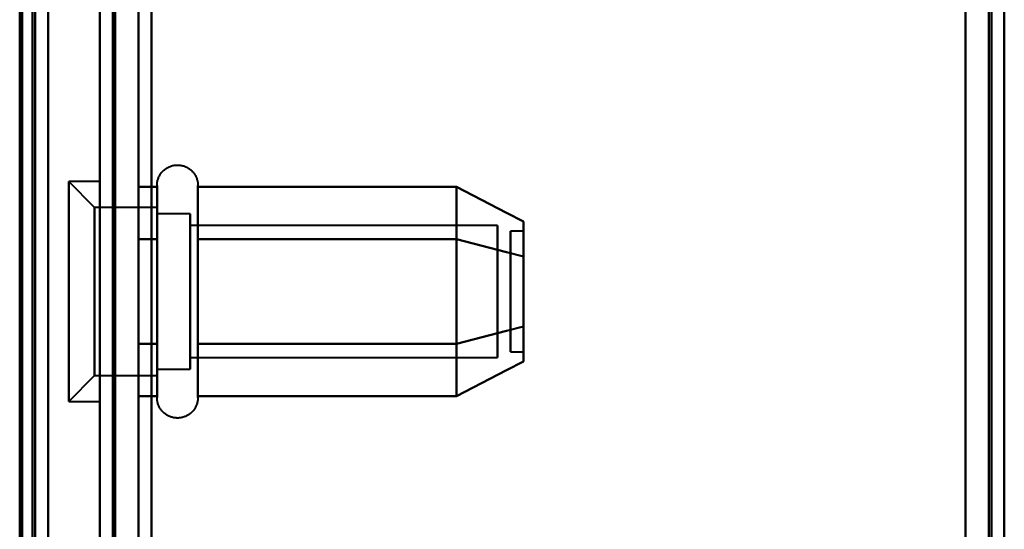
# Model space of a CAD drawing. Header units: millimetres. Extents: x -1442 to 3067, y -120 to 936.
# Tile 26 of 72: x 249 to 287, y 174 to 194. Entities that reach past the tile are written whole.
import ezdxf

# ---------------------------------------------------------------- set-up
doc = ezdxf.new("R2010")
doc.units = ezdxf.units.MM
doc.layers.add('A-GENM', color=13, linetype='Continuous', lineweight=40)
doc.layers.add('G-IMPT', color=8, linetype='Continuous', lineweight=40)

# ---------------------------------------------------------------- blocks, each defined once
blk = doc.blocks.new('NEXA 400 CALQUES_dwg-748074-Gauche')
at = {"layer": 'G-IMPT'}
for p, q in [((287, 128.972), (287, 862.772)), ((287, 128.972), (287, 862.772)), ((252, 862.272), (252, 129.472)), ((252, 862.272), (252, 129.472)), ((249.5, 129.472), (249.5, 827.272)), ((250, 128.972), (250, 206.072)), ((251.8, 186.622), (250.8, 187.622)), ((251.8, 186.622), (250.8, 187.622)), ((252, 187.622), (250.8, 187.622)), ((252, 187.622), (250.8, 187.622)), ((250.8, 187.622), (250.8, 181.247)), ((250.8, 187.622), (250.8, 181.247)), ((250.8, 181.247), (250.8, 187.622)), ((250.8, 181.247), (250.8, 187.622)), ((252, 187.622), (252, 181.247)), ((252, 187.622), (252, 181.247)), ((252, 181.247), (252, 187.622)), ((252, 181.247), (252, 187.622)), ((254.215, 185.422), (254.215, 187.472)), ((254.215, 185.422), (254.215, 187.472)), ((255.796, 187.472), (255.796, 185.422)), ((255.796, 187.472), (255.796, 185.422)), ((254.215, 181.322), (254.215, 186.923)), ((254.215, 181.322), (254.215, 186.923)), ((255.796, 186.923), (255.796, 181.322)), ((255.796, 186.923), (255.796, 181.322)), ((254.215, 186.622), (251.8, 186.622)), ((254.215, 186.622), (251.8, 186.622)), ((251.8, 186.622), (251.8, 181.747)), ((251.8, 186.622), (251.8, 181.747)), ((251.8, 181.747), (251.8, 186.622)), ((251.8, 181.747), (251.8, 186.622)), ((254.215, 186.622), (254.215, 180.558)), ((254.215, 186.622), (254.215, 180.558)), ((254.215, 184.997), (254.215, 186.622)), ((254.215, 184.997), (254.215, 186.622)), ((255.5, 186.372), (254.215, 186.372)), ((255.5, 186.372), (254.215, 186.372)), ((254.215, 186.372), (254.215, 180.774)), ((254.215, 186.372), (254.215, 180.774)), ((254.215, 180.774), (254.215, 186.372)), ((254.215, 180.774), (254.215, 186.372)), ((255.5, 186.372), (255.5, 181.872)), ((255.5, 186.372), (255.5, 181.872)), ((255.5, 180.774), (255.5, 186.372)), ((255.5, 180.774), (255.5, 186.372)), ((254.215, 186.187), (254.215, 180.122)), ((254.215, 186.187), (254.215, 180.122)), ((254.215, 181.747), (254.215, 186.187)), ((254.215, 181.747), (254.215, 186.187)), ((254.215, 185.97), (254.215, 180.372)), ((254.215, 185.97), (254.215, 180.372)), ((254.215, 180.372), (254.215, 185.97)), ((254.215, 180.372), (254.215, 185.97)), ((255.5, 181.872), (255.5, 185.97)), ((255.5, 181.872), (255.5, 185.97)), ((267.389, 185.921), (255.5, 185.921)), ((267.389, 185.921), (255.5, 185.921)), ((255.5, 185.921), (255.5, 182.098)), ((255.5, 185.921), (255.5, 182.098)), ((255.5, 182.098), (255.5, 185.921)), ((255.5, 182.098), (255.5, 185.921)), ((267.389, 185.921), (267.389, 182.098)), ((267.389, 185.921), (267.389, 182.098)), ((267.389, 182.098), (267.389, 185.921)), ((267.389, 182.098), (267.389, 185.921)), ((268.389, 185.702), (267.889, 185.702)), ((268.389, 185.702), (267.889, 185.702)), ((267.889, 183.14), (267.889, 185.702)), ((267.889, 183.14), (267.889, 185.702)), ((267.889, 185.702), (267.889, 183.14)), ((267.889, 185.702), (267.889, 183.14)), ((268.389, 183.14), (268.389, 185.702)), ((268.389, 183.14), (268.389, 185.702)), ((268.389, 185.702), (268.389, 183.14)), ((268.389, 185.702), (268.389, 183.14)), ((250.8, 185.497), (250.8, 179.122)), ((250.8, 185.497), (250.8, 179.122)), ((250.8, 179.122), (250.8, 185.497)), ((250.8, 179.122), (250.8, 185.497)), ((252, 185.497), (252, 179.122)), ((252, 185.497), (252, 179.122)), ((252, 179.122), (252, 185.497)), ((252, 179.122), (252, 185.497)), ((254.215, 179.272), (254.215, 185.422)), ((254.215, 179.272), (254.215, 185.422)), ((255.796, 185.422), (255.796, 179.272)), ((255.796, 185.422), (255.796, 179.272)), ((251.8, 184.997), (251.8, 180.122)), ((251.8, 184.997), (251.8, 180.122)), ((251.8, 180.122), (251.8, 184.997)), ((251.8, 180.122), (251.8, 184.997)), ((254.215, 180.122), (254.215, 184.997)), ((254.215, 180.122), (254.215, 184.997)), ((255.5, 184.872), (255.5, 180.372)), ((255.5, 184.872), (255.5, 180.372)), ((255.5, 184.646), (255.5, 180.824)), ((255.5, 184.646), (255.5, 180.824)), ((255.5, 180.824), (255.5, 184.646)), ((255.5, 180.824), (255.5, 184.646)), ((267.389, 184.646), (267.389, 180.824)), ((267.389, 184.646), (267.389, 180.824)), ((267.389, 180.824), (267.389, 184.646)), ((267.389, 180.824), (267.389, 184.646)), ((267.889, 181.042), (267.889, 183.604)), ((267.889, 181.042), (267.889, 183.604)), ((267.889, 183.604), (267.889, 181.042)), ((267.889, 183.604), (267.889, 181.042)), ((268.389, 181.042), (268.389, 183.604)), ((268.389, 181.042), (268.389, 183.604)), ((268.389, 183.604), (268.389, 181.042)), ((268.389, 183.604), (268.389, 181.042)), ((255.5, 180.372), (255.5, 181.872)), ((255.5, 180.372), (255.5, 181.872)), ((267.889, 181.042), (268.389, 181.042)), ((267.889, 181.042), (268.389, 181.042)), ((255.5, 180.824), (267.389, 180.824)), ((255.5, 180.824), (267.389, 180.824)), ((254.215, 180.372), (255.5, 180.372)), ((254.215, 180.372), (255.5, 180.372)), ((250.8, 179.122), (251.8, 180.122)), ((250.8, 179.122), (251.8, 180.122)), ((251.8, 180.122), (254.215, 180.122)), ((251.8, 180.122), (254.215, 180.122)), ((250.8, 179.122), (252, 179.122)), ((250.8, 179.122), (252, 179.122))]:
    blk.add_line(p, q, dxfattribs=at)
at = {"layer": 'G-IMPT', "flags": 128}
for points in [[(254, 128.972), (254, 312.422), (254, 495.872), (254, 679.322), (254, 862.772)], [(254, 862.772), (254, 679.322), (254, 495.872), (254, 312.422), (254, 128.972)], [(254, 862.772), (254, 679.322), (254, 495.872), (254, 312.422), (254, 128.972)], [(254, 128.972), (254, 312.422), (254, 495.872), (254, 679.322), (254, 862.772)], [(286.4, 862.772), (286.4, 679.322), (286.4, 495.872), (286.4, 312.422), (286.4, 128.972)], [(286.4, 128.972), (286.4, 312.422), (286.4, 495.872), (286.4, 679.322), (286.4, 862.772)], [(286.4, 128.972), (286.4, 312.422), (286.4, 495.872), (286.4, 679.322), (286.4, 862.772)], [(286.4, 862.772), (286.4, 679.322), (286.4, 495.872), (286.4, 312.422), (286.4, 128.972)], [(286.4, 128.972), (286.4, 312.422), (286.4, 495.872), (286.4, 679.322), (286.4, 862.772)], [(286.4, 862.772), (286.4, 679.322), (286.4, 495.872), (286.4, 312.422), (286.4, 128.972)], [(286.4, 128.972), (286.4, 312.422), (286.4, 495.872), (286.4, 679.322), (286.4, 862.772)], [(286.4, 862.772), (286.4, 679.322), (286.4, 495.872), (286.4, 312.422), (286.4, 128.972)], [(286.4, 128.972), (286.4, 312.422), (286.4, 495.872), (286.4, 679.322), (286.4, 862.772)], [(286.4, 862.772), (286.4, 679.322), (286.4, 495.872), (286.4, 312.422), (286.4, 128.972)], [(286.4, 862.772), (286.4, 679.322), (286.4, 495.872), (286.4, 312.422), (286.4, 128.972)], [(286.4, 128.972), (286.4, 312.422), (286.4, 495.872), (286.4, 679.322), (286.4, 862.772)], [(286.5, 862.772), (286.5, 679.322), (286.5, 495.872), (286.5, 312.422), (286.5, 128.972)], [(286.5, 128.972), (286.5, 312.422), (286.5, 495.872), (286.5, 679.322), (286.5, 862.772)], [(286.5, 128.972), (286.5, 312.422), (286.5, 495.872), (286.5, 679.322), (286.5, 862.772)], [(286.5, 862.772), (286.5, 679.322), (286.5, 495.872), (286.5, 312.422), (286.5, 128.972)], [(287, 128.972), (287, 312.422), (287, 495.872), (287, 679.322), (287, 862.772)], [(287, 862.772), (287, 679.322), (287, 495.872), (287, 312.422), (287, 128.972)], [(287, 128.972), (287, 312.422), (287, 495.872), (287, 679.322), (287, 862.772)], [(287, 862.772), (287, 679.322), (287, 495.872), (287, 312.422), (287, 128.972)], [(287, 862.772), (287, 679.322), (287, 495.872), (287, 312.422), (287, 128.972)], [(287, 862.772), (287, 679.322), (287, 495.872), (287, 312.422), (287, 128.972)], [(287, 128.972), (287, 312.422), (287, 495.872), (287, 679.322), (287, 862.772)], [(287, 128.972), (287, 312.422), (287, 495.872), (287, 679.322), (287, 862.772)], [(252, 129.472), (252, 312.672), (252, 495.872), (252, 679.072), (252, 862.272)], [(252, 862.272), (252, 679.072), (252, 495.872), (252, 312.672), (252, 129.472)], [(252, 129.472), (252, 312.672), (252, 495.872), (252, 679.072), (252, 862.272)], [(252, 862.272), (252, 679.072), (252, 495.872), (252, 312.672), (252, 129.472)], [(252, 129.472), (252, 312.672), (252, 495.872), (252, 679.072), (252, 862.272)], [(252, 862.272), (252, 679.072), (252, 495.872), (252, 312.672), (252, 129.472)], [(252, 129.472), (252, 312.672), (252, 495.872), (252, 679.072), (252, 862.272)], [(252, 862.272), (252, 679.072), (252, 495.872), (252, 312.672), (252, 129.472)], [(252.5, 862.272), (252.5, 679.072), (252.5, 495.872), (252.5, 312.672), (252.5, 129.472)], [(252.5, 129.472), (252.5, 312.672), (252.5, 495.872), (252.5, 679.072), (252.5, 862.272)], [(252.5, 129.472), (252.5, 312.672), (252.5, 495.872), (252.5, 679.072), (252.5, 862.272)], [(252.5, 862.272), (252.5, 679.072), (252.5, 495.872), (252.5, 312.672), (252.5, 129.472)], [(252.6, 862.272), (252.6, 679.072), (252.6, 495.872), (252.6, 312.672), (252.6, 129.472)], [(252.6, 129.472), (252.6, 312.672), (252.6, 495.872), (252.6, 679.072), (252.6, 862.272)], [(252.6, 129.472), (252.6, 312.672), (252.6, 495.872), (252.6, 679.072), (252.6, 862.272)], [(252.6, 862.272), (252.6, 679.072), (252.6, 495.872), (252.6, 312.672), (252.6, 129.472)], [(252.6, 862.272), (252.6, 679.072), (252.6, 495.872), (252.6, 312.672), (252.6, 129.472)], [(252.6, 129.472), (252.6, 312.672), (252.6, 495.872), (252.6, 679.072), (252.6, 862.272)], [(252.6, 862.272), (252.6, 679.072), (252.6, 495.872), (252.6, 312.672), (252.6, 129.472)], [(252.6, 129.472), (252.6, 312.672), (252.6, 495.872), (252.6, 679.072), (252.6, 862.272)], [(252.6, 862.272), (252.6, 679.072), (252.6, 495.872), (252.6, 312.672), (252.6, 129.472)], [(252.6, 129.472), (252.6, 312.672), (252.6, 495.872), (252.6, 679.072), (252.6, 862.272)], [(252.6, 129.472), (252.6, 312.672), (252.6, 495.872), (252.6, 679.072), (252.6, 862.272)], [(252.6, 862.272), (252.6, 679.072), (252.6, 495.872), (252.6, 312.672), (252.6, 129.472)], [(254, 862.272), (254, 679.072), (254, 495.872), (254, 312.672), (254, 129.472)], [(254, 862.272), (254, 679.072), (254, 495.872), (254, 312.672), (254, 129.472)], [(254, 129.472), (254, 312.672), (254, 495.872), (254, 679.072), (254, 862.272)], [(254, 129.472), (254, 312.672), (254, 495.872), (254, 679.072), (254, 862.272)], [(254, 862.272), (254, 679.072), (254, 495.872), (254, 312.672), (254, 129.472)], [(254, 129.472), (254, 312.672), (254, 495.872), (254, 679.072), (254, 862.272)], [(254, 129.472), (254, 312.672), (254, 495.872), (254, 679.072), (254, 862.272)], [(254, 862.272), (254, 679.072), (254, 495.872), (254, 312.672), (254, 129.472)], [(285.5, 129.472), (285.5, 312.672), (285.5, 495.872), (285.5, 679.072), (285.5, 862.272)], [(285.5, 862.272), (285.5, 679.072), (285.5, 495.872), (285.5, 312.672), (285.5, 129.472)], [(285.5, 862.272), (285.5, 679.072), (285.5, 495.872), (285.5, 312.672), (285.5, 129.472)], [(285.5, 129.472), (285.5, 312.672), (285.5, 495.872), (285.5, 679.072), (285.5, 862.272)], [(285.5, 129.472), (285.5, 312.672), (285.5, 495.872), (285.5, 679.072), (285.5, 862.272)], [(285.5, 129.472), (285.5, 312.672), (285.5, 495.872), (285.5, 679.072), (285.5, 862.272)], [(285.5, 862.272), (285.5, 679.072), (285.5, 495.872), (285.5, 312.672), (285.5, 129.472)], [(285.5, 862.272), (285.5, 679.072), (285.5, 495.872), (285.5, 312.672), (285.5, 129.472)], [(285.5, 129.472), (285.5, 312.672), (285.5, 495.872), (285.5, 679.072), (285.5, 862.272)], [(285.5, 862.272), (285.5, 679.072), (285.5, 495.872), (285.5, 312.672), (285.5, 129.472)], [(285.5, 129.472), (285.5, 312.672), (285.5, 495.872), (285.5, 679.072), (285.5, 862.272)], [(285.5, 862.272), (285.5, 679.072), (285.5, 495.872), (285.5, 312.672), (285.5, 129.472)], [(285.5, 862.272), (285.5, 679.072), (285.5, 495.872), (285.5, 312.672), (285.5, 129.472)], [(285.5, 129.472), (285.5, 312.672), (285.5, 495.872), (285.5, 679.072), (285.5, 862.272)], [(285.5, 862.272), (285.5, 679.072), (285.5, 495.872), (285.5, 312.672), (285.5, 129.472)], [(285.5, 129.472), (285.5, 312.672), (285.5, 495.872), (285.5, 679.072), (285.5, 862.272)], [(250, 827.772), (250, 653.072), (250, 478.372), (250, 303.672), (250, 128.972)], [(250, 128.972), (250, 303.672), (250, 478.372), (250, 653.072), (250, 827.772)], [(250, 128.972), (250, 303.672), (250, 478.372), (250, 653.072), (250, 827.772)], [(250, 827.772), (250, 653.072), (250, 478.372), (250, 303.672), (250, 128.972)], [(248.9, 129.472), (248.9, 303.922), (248.9, 478.372), (248.9, 652.822), (248.9, 827.272)], [(248.9, 161.372), (248.9, 327.847), (248.9, 494.322), (248.9, 660.797), (248.9, 827.272)], [(248.9, 827.272), (248.9, 660.797), (248.9, 494.322), (248.9, 327.847), (248.9, 161.372)], [(248.9, 827.272), (248.9, 652.822), (248.9, 478.372), (248.9, 303.922), (248.9, 129.472)], [(248.9, 161.372), (248.9, 327.847), (248.9, 494.322), (248.9, 660.797), (248.9, 827.272)], [(248.9, 827.272), (248.9, 660.797), (248.9, 494.322), (248.9, 327.847), (248.9, 161.372)], [(249, 827.272), (249, 652.822), (249, 478.372), (249, 303.922), (249, 129.472)], [(249, 129.472), (249, 303.922), (249, 478.372), (249, 652.822), (249, 827.272)], [(249.5, 827.272), (249.5, 652.822), (249.5, 478.372), (249.5, 303.922), (249.5, 129.472)], [(249.5, 129.472), (249.5, 303.922), (249.5, 478.372), (249.5, 652.822), (249.5, 827.272)], [(249.5, 827.272), (249.5, 652.822), (249.5, 478.372), (249.5, 303.922), (249.5, 129.472)], [(249.5, 129.472), (249.5, 303.922), (249.5, 478.372), (249.5, 652.822), (249.5, 827.272)], [(249.5, 129.472), (249.5, 303.922), (249.5, 478.372), (249.5, 652.822), (249.5, 827.272)], [(249.5, 129.472), (249.5, 303.922), (249.5, 478.372), (249.5, 652.822), (249.5, 827.272)], [(249.5, 827.272), (249.5, 652.822), (249.5, 478.372), (249.5, 303.922), (249.5, 129.472)], [(249.5, 827.272), (249.5, 652.822), (249.5, 478.372), (249.5, 303.922), (249.5, 129.472)], [(252.5, 163.372), (252.5, 178.372), (252.5, 193.372), (252.5, 208.372), (252.5, 223.372)], [(252.5, 223.372), (252.5, 208.372), (252.5, 193.372), (252.5, 178.372), (252.5, 163.372)], [(252.5, 163.372), (252.5, 178.372), (252.5, 193.372), (252.5, 208.372), (252.5, 223.372)], [(252.5, 223.372), (252.5, 208.372), (252.5, 193.372), (252.5, 178.372), (252.5, 163.372)], [(253.5, 223.372), (253.5, 208.372), (253.5, 193.372), (253.5, 178.372), (253.5, 163.372)], [(253.5, 163.372), (253.5, 178.372), (253.5, 193.372), (253.5, 208.372), (253.5, 223.372)], [(253.5, 223.372), (253.5, 208.372), (253.5, 193.372), (253.5, 178.372), (253.5, 163.372)], [(253.5, 163.372), (253.5, 178.372), (253.5, 193.372), (253.5, 208.372), (253.5, 223.372)], [(249, 206.072), (249, 186.922), (249, 167.772), (249, 148.622), (249, 129.472)], [(249, 129.472), (249, 148.622), (249, 167.772), (249, 186.922), (249, 206.072)], [(249, 206.072), (249, 186.922), (249, 167.772), (249, 148.622), (249, 129.472)], [(249, 129.472), (249, 148.622), (249, 167.772), (249, 186.922), (249, 206.072)], [(249.4, 206.072), (249.4, 186.797), (249.4, 167.522), (249.4, 148.247), (249.4, 128.972)], [(249.4, 206.072), (249.4, 186.797), (249.4, 167.522), (249.4, 148.247), (249.4, 128.972)], [(249.4, 128.972), (249.4, 148.247), (249.4, 167.522), (249.4, 186.797), (249.4, 206.072)], [(249.4, 128.972), (249.4, 148.247), (249.4, 167.522), (249.4, 186.797), (249.4, 206.072)], [(249.4, 128.972), (249.4, 148.247), (249.4, 167.522), (249.4, 186.797), (249.4, 206.072)], [(249.4, 206.072), (249.4, 186.797), (249.4, 167.522), (249.4, 148.247), (249.4, 128.972)], [(249.5, 129.472), (249.5, 148.622), (249.5, 167.772), (249.5, 186.922), (249.5, 206.072)], [(249.5, 206.072), (249.5, 186.922), (249.5, 167.772), (249.5, 148.622), (249.5, 129.472)], [(249.5, 128.972), (249.5, 148.247), (249.5, 167.522), (249.5, 186.797), (249.5, 206.072)], [(249.5, 206.072), (249.5, 186.922), (249.5, 167.772), (249.5, 148.622), (249.5, 129.472)], [(249.5, 206.072), (249.5, 186.797), (249.5, 167.522), (249.5, 148.247), (249.5, 128.972)], [(249.5, 129.472), (249.5, 148.622), (249.5, 167.772), (249.5, 186.922), (249.5, 206.072)], [(250, 206.072), (250, 186.797), (250, 167.522), (250, 148.247), (250, 128.972)], [(250, 128.972), (250, 148.247), (250, 167.522), (250, 186.797), (250, 206.072)], [(250, 206.072), (250, 186.797), (250, 167.522), (250, 148.247), (250, 128.972)], [(250, 128.972), (250, 148.247), (250, 167.522), (250, 186.797), (250, 206.072)], [(254, 206.072), (254, 186.797), (254, 167.522), (254, 148.247), (254, 128.972)], [(254, 128.972), (254, 148.247), (254, 167.522), (254, 186.797), (254, 206.072)], [(254, 128.972), (254, 148.247), (254, 167.522), (254, 186.797), (254, 206.072)], [(254, 206.072), (254, 186.797), (254, 167.522), (254, 148.247), (254, 128.972)], [(254.215, 187.472), (254.215, 187.504), (254.217, 187.535), (254.221, 187.567), (254.225, 187.598), (254.231, 187.629), (254.238, 187.66), (254.246, 187.691), (254.255, 187.721), (254.266, 187.751), (254.277, 187.78), (254.29, 187.809), (254.304, 187.837), (254.319, 187.865), (254.336, 187.892), (254.353, 187.919), (254.371, 187.944), (254.391, 187.969), (254.411, 187.993), (254.432, 188.017), (254.455, 188.039), (254.478, 188.061), (254.502, 188.082), (254.526, 188.101), (254.552, 188.12), (254.578, 188.137), (254.605, 188.154), (254.633, 188.169), (254.661, 188.184), (254.69, 188.197), (254.719, 188.209), (254.749, 188.22), (254.779, 188.23), (254.809, 188.238), (254.84, 188.245), (254.871, 188.251), (254.902, 188.256), (254.934, 188.259), (254.965, 188.262), (254.997, 188.263), (255.028, 188.262), (255.06, 188.261), (255.091, 188.258), (255.123, 188.254), (255.154, 188.249), (255.185, 188.242), (255.216, 188.234), (255.246, 188.225), (255.276, 188.215), (255.305, 188.204), (255.334, 188.191), (255.363, 188.177), (255.391, 188.162), (255.418, 188.146), (255.445, 188.129), (255.47, 188.111), (255.496, 188.092), (255.52, 188.072), (255.544, 188.051), (255.566, 188.029), (255.588, 188.006), (255.609, 187.982), (255.629, 187.958), (255.648, 187.933), (255.666, 187.907), (255.683, 187.88), (255.698, 187.852), (255.713, 187.824), (255.727, 187.796), (255.739, 187.767), (255.75, 187.737), (255.76, 187.707), (255.769, 187.677), (255.776, 187.646), (255.783, 187.615), (255.788, 187.584), (255.792, 187.552), (255.794, 187.521), (255.796, 187.489), (255.796, 187.472)], [(254.215, 187.472), (254.215, 187.504), (254.217, 187.535), (254.221, 187.567), (254.225, 187.598), (254.231, 187.629), (254.238, 187.66), (254.246, 187.691), (254.255, 187.721), (254.266, 187.751), (254.277, 187.78), (254.29, 187.809), (254.304, 187.837), (254.319, 187.865), (254.336, 187.892), (254.353, 187.919), (254.371, 187.944), (254.391, 187.969), (254.411, 187.993), (254.432, 188.017), (254.455, 188.039), (254.478, 188.061), (254.502, 188.082), (254.526, 188.101), (254.552, 188.12), (254.578, 188.137), (254.605, 188.154), (254.633, 188.169), (254.661, 188.184), (254.69, 188.197), (254.719, 188.209), (254.749, 188.22), (254.779, 188.23), (254.809, 188.238), (254.84, 188.245), (254.871, 188.251), (254.902, 188.256), (254.934, 188.259), (254.965, 188.262), (254.997, 188.263), (255.028, 188.262), (255.06, 188.261), (255.091, 188.258), (255.123, 188.254), (255.154, 188.249), (255.185, 188.242), (255.216, 188.234), (255.246, 188.225), (255.276, 188.215), (255.305, 188.204), (255.334, 188.191), (255.363, 188.177), (255.391, 188.162), (255.418, 188.146), (255.445, 188.129), (255.47, 188.111), (255.496, 188.092), (255.52, 188.072), (255.544, 188.051), (255.566, 188.029), (255.588, 188.006), (255.609, 187.982), (255.629, 187.958), (255.648, 187.933), (255.666, 187.907), (255.683, 187.88), (255.698, 187.852), (255.713, 187.824), (255.727, 187.796), (255.739, 187.767), (255.75, 187.737), (255.76, 187.707), (255.769, 187.677), (255.776, 187.646), (255.783, 187.615), (255.788, 187.584), (255.792, 187.552), (255.794, 187.521), (255.796, 187.489), (255.796, 187.472)], [(254.215, 187.472), (254.215, 187.469), (254.215, 187.459), (254.215, 187.443), (254.215, 187.42), (254.215, 187.391), (254.215, 187.355), (254.215, 187.313), (254.215, 187.264), (254.215, 187.209), (254.215, 187.149), (254.215, 187.082), (254.215, 187.009), (254.215, 186.93), (254.215, 186.846), (254.215, 186.756), (254.215, 186.661), (254.215, 186.56), (254.215, 186.455), (254.215, 186.344), (254.215, 186.229), (254.215, 186.109), (254.215, 185.985), (254.215, 185.856), (254.215, 185.724), (254.215, 185.588), (254.215, 185.448), (254.215, 185.422)], [(254.215, 181.322), (254.215, 181.466), (254.215, 181.613), (254.215, 181.762), (254.215, 181.914), (254.215, 182.069), (254.215, 182.225), (254.215, 182.383), (254.215, 182.543), (254.215, 182.705), (254.215, 182.867), (254.215, 183.03), (254.215, 183.194), (254.215, 183.358), (254.215, 183.522), (254.215, 183.685), (254.215, 183.848), (254.215, 184.011), (254.215, 184.172), (254.215, 184.333), (254.215, 184.491), (254.215, 184.648), (254.215, 184.803), (254.215, 184.955), (254.215, 185.105), (254.215, 185.252), (254.215, 185.397), (254.215, 185.538), (254.215, 185.675), (254.215, 185.809), (254.215, 185.939), (254.215, 186.065), (254.215, 186.186), (254.215, 186.303), (254.215, 186.415), (254.215, 186.523), (254.215, 186.625), (254.215, 186.723), (254.215, 186.814), (254.215, 186.901), (254.215, 186.981), (254.215, 187.056), (254.215, 187.125), (254.215, 187.188), (254.215, 187.245), (254.215, 187.296), (254.215, 187.34), (254.215, 187.378), (254.215, 187.41), (254.215, 187.435), (254.215, 187.454), (254.215, 187.466), (254.215, 187.472)], [(254.215, 187.472), (254.215, 187.469), (254.215, 187.459), (254.215, 187.443), (254.215, 187.42), (254.215, 187.391), (254.215, 187.355), (254.215, 187.313), (254.215, 187.264), (254.215, 187.209), (254.215, 187.149), (254.215, 187.082), (254.215, 187.009), (254.215, 186.93), (254.215, 186.846), (254.215, 186.756), (254.215, 186.661), (254.215, 186.56), (254.215, 186.455), (254.215, 186.344), (254.215, 186.229), (254.215, 186.109), (254.215, 185.985), (254.215, 185.856), (254.215, 185.724), (254.215, 185.588), (254.215, 185.448), (254.215, 185.422)], [(254.215, 181.322), (254.215, 181.466), (254.215, 181.613), (254.215, 181.762), (254.215, 181.914), (254.215, 182.069), (254.215, 182.225), (254.215, 182.383), (254.215, 182.543), (254.215, 182.705), (254.215, 182.867), (254.215, 183.03), (254.215, 183.194), (254.215, 183.358), (254.215, 183.522), (254.215, 183.685), (254.215, 183.848), (254.215, 184.011), (254.215, 184.172), (254.215, 184.333), (254.215, 184.491), (254.215, 184.648), (254.215, 184.803), (254.215, 184.955), (254.215, 185.105), (254.215, 185.252), (254.215, 185.397), (254.215, 185.538), (254.215, 185.675), (254.215, 185.809), (254.215, 185.939), (254.215, 186.065), (254.215, 186.186), (254.215, 186.303), (254.215, 186.415), (254.215, 186.523), (254.215, 186.625), (254.215, 186.723), (254.215, 186.814), (254.215, 186.901), (254.215, 186.981), (254.215, 187.056), (254.215, 187.125), (254.215, 187.188), (254.215, 187.245), (254.215, 187.296), (254.215, 187.34), (254.215, 187.378), (254.215, 187.41), (254.215, 187.435), (254.215, 187.454), (254.215, 187.466), (254.215, 187.472)], [(255.796, 187.472), (255.796, 187.469), (255.796, 187.459), (255.796, 187.443), (255.796, 187.42), (255.796, 187.391), (255.796, 187.355), (255.796, 187.313), (255.796, 187.264), (255.796, 187.209), (255.796, 187.149), (255.796, 187.082), (255.796, 187.009), (255.796, 186.93), (255.796, 186.846), (255.796, 186.756), (255.796, 186.661), (255.796, 186.56), (255.796, 186.455), (255.796, 186.344), (255.796, 186.229), (255.796, 186.109), (255.796, 185.985), (255.796, 185.856), (255.796, 185.724), (255.796, 185.588), (255.796, 185.448), (255.796, 185.305), (255.796, 185.159), (255.796, 185.01), (255.796, 184.858), (255.796, 184.704), (255.796, 184.548), (255.796, 184.39), (255.796, 184.23), (255.796, 184.069), (255.796, 183.907), (255.796, 183.744), (255.796, 183.58), (255.796, 183.417), (255.796, 183.253), (255.796, 183.089), (255.796, 182.925), (255.796, 182.763), (255.796, 182.601), (255.796, 182.441), (255.796, 182.282), (255.796, 182.125), (255.796, 181.969), (255.796, 181.817), (255.796, 181.666), (255.796, 181.518), (255.796, 181.374), (255.796, 181.322)], [(255.796, 185.422), (255.796, 185.563), (255.796, 185.7), (255.796, 185.833), (255.796, 185.962), (255.796, 186.087), (255.796, 186.208), (255.796, 186.324), (255.796, 186.435), (255.796, 186.542), (255.796, 186.643), (255.796, 186.739), (255.796, 186.83), (255.796, 186.916), (255.796, 186.995), (255.796, 187.069), (255.796, 187.137), (255.796, 187.199), (255.796, 187.255), (255.796, 187.304), (255.796, 187.348), (255.796, 187.385), (255.796, 187.415), (255.796, 187.439), (255.796, 187.457), (255.796, 187.468), (255.796, 187.472)], [(255.796, 187.472), (255.796, 187.469), (255.796, 187.459), (255.796, 187.443), (255.796, 187.42), (255.796, 187.391), (255.796, 187.355), (255.796, 187.313), (255.796, 187.264), (255.796, 187.209), (255.796, 187.149), (255.796, 187.082), (255.796, 187.009), (255.796, 186.93), (255.796, 186.846), (255.796, 186.756), (255.796, 186.661), (255.796, 186.56), (255.796, 186.455), (255.796, 186.344), (255.796, 186.229), (255.796, 186.109), (255.796, 185.985), (255.796, 185.856), (255.796, 185.724), (255.796, 185.588), (255.796, 185.448), (255.796, 185.305), (255.796, 185.159), (255.796, 185.01), (255.796, 184.858), (255.796, 184.704), (255.796, 184.548), (255.796, 184.39), (255.796, 184.23), (255.796, 184.069), (255.796, 183.907), (255.796, 183.744), (255.796, 183.58), (255.796, 183.417), (255.796, 183.253), (255.796, 183.089), (255.796, 182.925), (255.796, 182.763), (255.796, 182.601), (255.796, 182.441), (255.796, 182.282), (255.796, 182.125), (255.796, 181.969), (255.796, 181.817), (255.796, 181.666), (255.796, 181.518), (255.796, 181.374), (255.796, 181.322)], [(255.796, 185.422), (255.796, 185.563), (255.796, 185.7), (255.796, 185.833), (255.796, 185.962), (255.796, 186.087), (255.796, 186.208), (255.796, 186.324), (255.796, 186.435), (255.796, 186.542), (255.796, 186.643), (255.796, 186.739), (255.796, 186.83), (255.796, 186.916), (255.796, 186.995), (255.796, 187.069), (255.796, 187.137), (255.796, 187.199), (255.796, 187.255), (255.796, 187.304), (255.796, 187.348), (255.796, 187.385), (255.796, 187.415), (255.796, 187.439), (255.796, 187.457), (255.796, 187.468), (255.796, 187.472)], [(253.5, 185.393), (253.5, 185.898), (253.5, 186.403), (253.5, 186.909), (253.5, 187.414)], [(253.5, 187.414), (253.679, 187.414), (253.857, 187.414), (254.036, 187.414), (254.215, 187.414)], [(254.215, 187.414), (254.036, 187.414), (253.857, 187.414), (253.679, 187.414), (253.5, 187.414)], [(253.5, 187.414), (253.5, 186.909), (253.5, 186.403), (253.5, 185.898), (253.5, 185.393)], [(253.5, 185.393), (253.5, 185.898), (253.5, 186.403), (253.5, 186.909), (253.5, 187.414)], [(253.5, 187.414), (253.679, 187.414), (253.857, 187.414), (254.036, 187.414), (254.215, 187.414)], [(253.5, 187.414), (253.5, 186.909), (253.5, 186.403), (253.5, 185.898), (253.5, 185.393)], [(254.215, 187.414), (254.036, 187.414), (253.857, 187.414), (253.679, 187.414), (253.5, 187.414)], [(253.5, 185.393), (253.5, 185.898), (253.5, 186.403), (253.5, 186.909), (253.5, 187.414)], [(253.5, 187.414), (253.5, 186.909), (253.5, 186.403), (253.5, 185.898), (253.5, 185.393)], [(253.5, 185.393), (253.5, 185.898), (253.5, 186.403), (253.5, 186.909), (253.5, 187.414)], [(253.5, 187.414), (253.5, 186.909), (253.5, 186.403), (253.5, 185.898), (253.5, 185.393)], [(254.215, 187.414), (254.215, 186.909), (254.215, 186.403), (254.215, 185.898), (254.215, 185.393)], [(254.215, 185.393), (254.215, 185.898), (254.215, 186.403), (254.215, 186.909), (254.215, 187.414)], [(254.215, 187.414), (254.215, 186.909), (254.215, 186.403), (254.215, 185.898), (254.215, 185.393)], [(254.215, 185.393), (254.215, 185.898), (254.215, 186.403), (254.215, 186.909), (254.215, 187.414)], [(255.796, 185.393), (255.796, 185.898), (255.796, 186.403), (255.796, 186.909), (255.796, 187.414)], [(255.796, 187.414), (258.296, 187.414), (260.796, 187.414), (263.296, 187.414), (265.796, 187.414)], [(265.796, 187.414), (263.296, 187.414), (260.796, 187.414), (258.296, 187.414), (255.796, 187.414)], [(255.796, 187.414), (255.796, 186.909), (255.796, 186.403), (255.796, 185.898), (255.796, 185.393)], [(255.796, 185.393), (255.796, 185.898), (255.796, 186.403), (255.796, 186.909), (255.796, 187.414)], [(255.796, 187.414), (258.296, 187.414), (260.796, 187.414), (263.296, 187.414), (265.796, 187.414)], [(265.796, 187.414), (263.296, 187.414), (260.796, 187.414), (258.296, 187.414), (255.796, 187.414)], [(255.796, 187.414), (255.796, 186.909), (255.796, 186.403), (255.796, 185.898), (255.796, 185.393)], [(265.796, 185.393), (265.796, 185.898), (265.796, 186.403), (265.796, 186.909), (265.796, 187.414)], [(265.796, 187.414), (266.444, 187.081), (267.092, 186.748), (267.741, 186.414), (268.389, 186.081)], [(268.389, 186.081), (267.741, 186.414), (267.092, 186.748), (266.444, 187.081), (265.796, 187.414)], [(265.796, 187.414), (265.796, 186.909), (265.796, 186.403), (265.796, 185.898), (265.796, 185.393)], [(265.796, 185.393), (265.796, 185.898), (265.796, 186.403), (265.796, 186.909), (265.796, 187.414)], [(265.796, 187.414), (266.444, 187.081), (267.092, 186.748), (267.741, 186.414), (268.389, 186.081)], [(268.389, 186.081), (267.741, 186.414), (267.092, 186.748), (266.444, 187.081), (265.796, 187.414)], [(265.796, 187.414), (265.796, 186.909), (265.796, 186.403), (265.796, 185.898), (265.796, 185.393)], [(265.796, 187.414), (265.796, 186.909), (265.796, 186.403), (265.796, 185.898), (265.796, 185.393)], [(265.796, 185.393), (265.796, 185.898), (265.796, 186.403), (265.796, 186.909), (265.796, 187.414)], [(265.796, 187.414), (265.796, 186.909), (265.796, 186.403), (265.796, 185.898), (265.796, 185.393)], [(265.796, 185.393), (265.796, 185.898), (265.796, 186.403), (265.796, 186.909), (265.796, 187.414)], [(253.5, 181.352), (253.5, 182.362), (253.5, 183.372), (253.5, 184.383), (253.5, 185.393)], [(253.5, 185.393), (253.679, 185.393), (253.857, 185.393), (254.036, 185.393), (254.215, 185.393)], [(254.215, 185.393), (254.036, 185.393), (253.857, 185.393), (253.679, 185.393), (253.5, 185.393)], [(253.5, 185.393), (253.679, 185.393), (253.857, 185.393), (254.036, 185.393), (254.215, 185.393)], [(253.5, 185.393), (253.5, 184.383), (253.5, 183.372), (253.5, 182.362), (253.5, 181.352)], [(254.215, 185.393), (254.036, 185.393), (253.857, 185.393), (253.679, 185.393), (253.5, 185.393)], [(253.5, 181.352), (253.5, 182.362), (253.5, 183.372), (253.5, 184.383), (253.5, 185.393)], [(253.5, 185.393), (253.679, 185.393), (253.857, 185.393), (254.036, 185.393), (254.215, 185.393)], [(254.215, 185.393), (254.036, 185.393), (253.857, 185.393), (253.679, 185.393), (253.5, 185.393)], [(253.5, 185.393), (253.679, 185.393), (253.857, 185.393), (254.036, 185.393), (254.215, 185.393)], [(254.215, 185.393), (254.036, 185.393), (253.857, 185.393), (253.679, 185.393), (253.5, 185.393)], [(253.5, 185.393), (253.5, 184.383), (253.5, 183.372), (253.5, 182.362), (253.5, 181.352)], [(253.5, 181.352), (253.5, 182.362), (253.5, 183.372), (253.5, 184.383), (253.5, 185.393)], [(253.5, 185.393), (253.5, 184.383), (253.5, 183.372), (253.5, 182.362), (253.5, 181.352)], [(253.5, 181.352), (253.5, 182.362), (253.5, 183.372), (253.5, 184.383), (253.5, 185.393)], [(253.5, 185.393), (253.5, 184.383), (253.5, 183.372), (253.5, 182.362), (253.5, 181.352)], [(254.215, 185.422), (254.215, 185.279), (254.215, 185.132), (254.215, 184.982), (254.215, 184.83), (254.215, 184.676), (254.215, 184.52), (254.215, 184.361), (254.215, 184.201), (254.215, 184.04), (254.215, 183.878), (254.215, 183.715), (254.215, 183.551), (254.215, 183.387), (254.215, 183.223), (254.215, 183.059), (254.215, 182.896), (254.215, 182.734), (254.215, 182.572), (254.215, 182.412), (254.215, 182.253), (254.215, 182.097), (254.215, 181.942), (254.215, 181.789), (254.215, 181.639), (254.215, 181.492), (254.215, 181.348), (254.215, 181.207), (254.215, 181.069), (254.215, 180.936), (254.215, 180.806), (254.215, 180.68), (254.215, 180.558), (254.215, 180.441), (254.215, 180.329), (254.215, 180.222), (254.215, 180.119), (254.215, 180.022), (254.215, 179.93), (254.215, 179.844), (254.215, 179.763), (254.215, 179.688), (254.215, 179.619), (254.215, 179.556), (254.215, 179.499), (254.215, 179.449), (254.215, 179.404), (254.215, 179.366), (254.215, 179.334), (254.215, 179.309), (254.215, 179.291), (254.215, 179.278), (254.215, 179.273)], [(254.215, 185.422), (254.215, 185.279), (254.215, 185.132), (254.215, 184.982), (254.215, 184.83), (254.215, 184.676), (254.215, 184.52), (254.215, 184.361), (254.215, 184.201), (254.215, 184.04), (254.215, 183.878), (254.215, 183.715), (254.215, 183.551), (254.215, 183.387), (254.215, 183.223), (254.215, 183.059), (254.215, 182.896), (254.215, 182.734), (254.215, 182.572), (254.215, 182.412), (254.215, 182.253), (254.215, 182.097), (254.215, 181.942), (254.215, 181.789), (254.215, 181.639), (254.215, 181.492), (254.215, 181.348), (254.215, 181.207), (254.215, 181.069), (254.215, 180.936), (254.215, 180.806), (254.215, 180.68), (254.215, 180.558), (254.215, 180.441), (254.215, 180.329), (254.215, 180.222), (254.215, 180.119), (254.215, 180.022), (254.215, 179.93), (254.215, 179.844), (254.215, 179.763), (254.215, 179.688), (254.215, 179.619), (254.215, 179.556), (254.215, 179.499), (254.215, 179.449), (254.215, 179.404), (254.215, 179.366), (254.215, 179.334), (254.215, 179.309), (254.215, 179.291), (254.215, 179.278), (254.215, 179.273)], [(254.215, 185.393), (254.215, 184.383), (254.215, 183.372), (254.215, 182.362), (254.215, 181.352)], [(254.215, 181.352), (254.215, 182.362), (254.215, 183.372), (254.215, 184.383), (254.215, 185.393)], [(254.215, 185.393), (254.215, 184.383), (254.215, 183.372), (254.215, 182.362), (254.215, 181.352)], [(254.215, 181.352), (254.215, 182.362), (254.215, 183.372), (254.215, 184.383), (254.215, 185.393)], [(255.796, 179.272), (255.796, 179.276), (255.796, 179.285), (255.796, 179.302), (255.796, 179.325), (255.796, 179.354), (255.796, 179.39), (255.796, 179.432), (255.796, 179.48), (255.796, 179.535), (255.796, 179.596), (255.796, 179.663), (255.796, 179.736), (255.796, 179.814), (255.796, 179.899), (255.796, 179.988), (255.796, 180.084), (255.796, 180.184), (255.796, 180.29), (255.796, 180.4), (255.796, 180.516), (255.796, 180.636), (255.796, 180.76), (255.796, 180.888), (255.796, 181.021), (255.796, 181.157), (255.796, 181.297), (255.796, 181.44), (255.796, 181.586), (255.796, 181.735), (255.796, 181.887), (255.796, 182.041), (255.796, 182.197), (255.796, 182.355), (255.796, 182.514), (255.796, 182.675), (255.796, 182.838), (255.796, 183.001), (255.796, 183.164), (255.796, 183.328), (255.796, 183.492), (255.796, 183.656), (255.796, 183.819), (255.796, 183.982), (255.796, 184.143), (255.796, 184.304), (255.796, 184.463), (255.796, 184.62), (255.796, 184.775), (255.796, 184.928), (255.796, 185.079), (255.796, 185.226), (255.796, 185.371), (255.796, 185.422)], [(255.796, 179.272), (255.796, 179.276), (255.796, 179.285), (255.796, 179.302), (255.796, 179.325), (255.796, 179.354), (255.796, 179.39), (255.796, 179.432), (255.796, 179.48), (255.796, 179.535), (255.796, 179.596), (255.796, 179.663), (255.796, 179.736), (255.796, 179.814), (255.796, 179.899), (255.796, 179.988), (255.796, 180.084), (255.796, 180.184), (255.796, 180.29), (255.796, 180.4), (255.796, 180.516), (255.796, 180.636), (255.796, 180.76), (255.796, 180.888), (255.796, 181.021), (255.796, 181.157), (255.796, 181.297), (255.796, 181.44), (255.796, 181.586), (255.796, 181.735), (255.796, 181.887), (255.796, 182.041), (255.796, 182.197), (255.796, 182.355), (255.796, 182.514), (255.796, 182.675), (255.796, 182.838), (255.796, 183.001), (255.796, 183.164), (255.796, 183.328), (255.796, 183.492), (255.796, 183.656), (255.796, 183.819), (255.796, 183.982), (255.796, 184.143), (255.796, 184.304), (255.796, 184.463), (255.796, 184.62), (255.796, 184.775), (255.796, 184.928), (255.796, 185.079), (255.796, 185.226), (255.796, 185.371), (255.796, 185.422)], [(255.796, 181.352), (255.796, 182.362), (255.796, 183.372), (255.796, 184.383), (255.796, 185.393)], [(255.796, 185.393), (258.296, 185.393), (260.796, 185.393), (263.296, 185.393), (265.796, 185.393)], [(265.796, 185.393), (263.296, 185.393), (260.796, 185.393), (258.296, 185.393), (255.796, 185.393)], [(255.796, 185.393), (258.296, 185.393), (260.796, 185.393), (263.296, 185.393), (265.796, 185.393)], [(265.796, 185.393), (263.296, 185.393), (260.796, 185.393), (258.296, 185.393), (255.796, 185.393)], [(255.796, 185.393), (255.796, 184.383), (255.796, 183.372), (255.796, 182.362), (255.796, 181.352)], [(255.796, 181.352), (255.796, 182.362), (255.796, 183.372), (255.796, 184.383), (255.796, 185.393)], [(255.796, 185.393), (258.296, 185.393), (260.796, 185.393), (263.296, 185.393), (265.796, 185.393)], [(265.796, 185.393), (263.296, 185.393), (260.796, 185.393), (258.296, 185.393), (255.796, 185.393)], [(255.796, 185.393), (258.296, 185.393), (260.796, 185.393), (263.296, 185.393), (265.796, 185.393)], [(265.796, 185.393), (263.296, 185.393), (260.796, 185.393), (258.296, 185.393), (255.796, 185.393)], [(255.796, 185.393), (255.796, 184.383), (255.796, 183.372), (255.796, 182.362), (255.796, 181.352)], [(265.796, 181.352), (265.796, 182.362), (265.796, 183.372), (265.796, 184.383), (265.796, 185.393)], [(265.796, 185.393), (266.444, 185.226), (267.092, 185.06), (267.741, 184.893), (268.389, 184.727)], [(268.389, 184.727), (267.741, 184.893), (267.092, 185.06), (266.444, 185.226), (265.796, 185.393)], [(265.796, 185.393), (266.444, 185.226), (267.092, 185.06), (267.741, 184.893), (268.389, 184.727)], [(268.389, 184.727), (267.741, 184.893), (267.092, 185.06), (266.444, 185.226), (265.796, 185.393)], [(265.796, 185.393), (265.796, 184.383), (265.796, 183.372), (265.796, 182.362), (265.796, 181.352)], [(265.796, 181.352), (265.796, 182.362), (265.796, 183.372), (265.796, 184.383), (265.796, 185.393)], [(265.796, 185.393), (266.444, 185.226), (267.092, 185.06), (267.741, 184.893), (268.389, 184.727)], [(268.389, 184.727), (267.741, 184.893), (267.092, 185.06), (266.444, 185.226), (265.796, 185.393)], [(265.796, 185.393), (266.444, 185.226), (267.092, 185.06), (267.741, 184.893), (268.389, 184.727)], [(268.389, 184.727), (267.741, 184.893), (267.092, 185.06), (266.444, 185.226), (265.796, 185.393)], [(265.796, 185.393), (265.796, 184.383), (265.796, 183.372), (265.796, 182.362), (265.796, 181.352)], [(265.796, 185.393), (265.796, 184.383), (265.796, 183.372), (265.796, 182.362), (265.796, 181.352)], [(265.796, 181.352), (265.796, 182.362), (265.796, 183.372), (265.796, 184.383), (265.796, 185.393)], [(265.796, 185.393), (265.796, 184.383), (265.796, 183.372), (265.796, 182.362), (265.796, 181.352)], [(265.796, 181.352), (265.796, 182.362), (265.796, 183.372), (265.796, 184.383), (265.796, 185.393)], [(265.796, 181.352), (266.444, 181.518), (267.092, 181.685), (267.741, 181.851), (268.389, 182.018)], [(268.389, 182.018), (267.741, 181.851), (267.092, 181.685), (266.444, 181.518), (265.796, 181.352)], [(265.796, 181.352), (266.444, 181.518), (267.092, 181.685), (267.741, 181.851), (268.389, 182.018)], [(268.389, 182.018), (267.741, 181.851), (267.092, 181.685), (266.444, 181.518), (265.796, 181.352)], [(265.796, 181.352), (266.444, 181.518), (267.092, 181.685), (267.741, 181.851), (268.389, 182.018)], [(268.389, 182.018), (267.741, 181.851), (267.092, 181.685), (266.444, 181.518), (265.796, 181.352)], [(265.796, 181.352), (266.444, 181.518), (267.092, 181.685), (267.741, 181.851), (268.389, 182.018)], [(268.389, 182.018), (267.741, 181.851), (267.092, 181.685), (266.444, 181.518), (265.796, 181.352)], [(253.5, 179.331), (253.5, 179.836), (253.5, 180.341), (253.5, 180.846), (253.5, 181.352)], [(253.5, 181.352), (253.679, 181.352), (253.857, 181.352), (254.036, 181.352), (254.215, 181.352)], [(254.215, 181.352), (254.036, 181.352), (253.857, 181.352), (253.679, 181.352), (253.5, 181.352)], [(253.5, 181.352), (253.679, 181.352), (253.857, 181.352), (254.036, 181.352), (254.215, 181.352)], [(254.215, 181.352), (254.036, 181.352), (253.857, 181.352), (253.679, 181.352), (253.5, 181.352)], [(253.5, 181.352), (253.5, 180.846), (253.5, 180.341), (253.5, 179.836), (253.5, 179.331)], [(254.215, 181.352), (254.036, 181.352), (253.857, 181.352), (253.679, 181.352), (253.5, 181.352)], [(253.5, 181.352), (253.5, 180.846), (253.5, 180.341), (253.5, 179.836), (253.5, 179.331)], [(253.5, 179.331), (253.5, 179.836), (253.5, 180.341), (253.5, 180.846), (253.5, 181.352)], [(253.5, 181.352), (253.679, 181.352), (253.857, 181.352), (254.036, 181.352), (254.215, 181.352)], [(254.215, 181.352), (254.036, 181.352), (253.857, 181.352), (253.679, 181.352), (253.5, 181.352)], [(253.5, 181.352), (253.679, 181.352), (253.857, 181.352), (254.036, 181.352), (254.215, 181.352)], [(253.5, 181.352), (253.5, 180.846), (253.5, 180.341), (253.5, 179.836), (253.5, 179.331)], [(253.5, 179.331), (253.5, 179.836), (253.5, 180.341), (253.5, 180.846), (253.5, 181.352)], [(253.5, 179.331), (253.5, 179.836), (253.5, 180.341), (253.5, 180.846), (253.5, 181.352)], [(253.5, 181.352), (253.5, 180.846), (253.5, 180.341), (253.5, 179.836), (253.5, 179.331)], [(254.215, 181.352), (254.215, 180.846), (254.215, 180.341), (254.215, 179.836), (254.215, 179.331)], [(254.215, 179.331), (254.215, 179.836), (254.215, 180.341), (254.215, 180.846), (254.215, 181.352)], [(254.215, 179.331), (254.215, 179.836), (254.215, 180.341), (254.215, 180.846), (254.215, 181.352)], [(254.215, 181.352), (254.215, 180.846), (254.215, 180.341), (254.215, 179.836), (254.215, 179.331)], [(254.215, 179.272), (254.215, 179.276), (254.215, 179.285), (254.215, 179.302), (254.215, 179.325), (254.215, 179.354), (254.215, 179.39), (254.215, 179.432), (254.215, 179.48), (254.215, 179.535), (254.215, 179.596), (254.215, 179.663), (254.215, 179.736), (254.215, 179.814), (254.215, 179.899), (254.215, 179.988), (254.215, 180.084), (254.215, 180.184), (254.215, 180.29), (254.215, 180.4), (254.215, 180.516), (254.215, 180.636), (254.215, 180.76), (254.215, 180.888), (254.215, 181.021), (254.215, 181.157), (254.215, 181.297), (254.215, 181.322)], [(254.215, 179.272), (254.215, 179.276), (254.215, 179.285), (254.215, 179.302), (254.215, 179.325), (254.215, 179.354), (254.215, 179.39), (254.215, 179.432), (254.215, 179.48), (254.215, 179.535), (254.215, 179.596), (254.215, 179.663), (254.215, 179.736), (254.215, 179.814), (254.215, 179.899), (254.215, 179.988), (254.215, 180.084), (254.215, 180.184), (254.215, 180.29), (254.215, 180.4), (254.215, 180.516), (254.215, 180.636), (254.215, 180.76), (254.215, 180.888), (254.215, 181.021), (254.215, 181.157), (254.215, 181.297), (254.215, 181.322)], [(255.796, 179.331), (255.796, 179.836), (255.796, 180.341), (255.796, 180.846), (255.796, 181.352)], [(255.796, 181.352), (258.296, 181.352), (260.796, 181.352), (263.296, 181.352), (265.796, 181.352)], [(265.796, 181.352), (263.296, 181.352), (260.796, 181.352), (258.296, 181.352), (255.796, 181.352)], [(255.796, 181.352), (258.296, 181.352), (260.796, 181.352), (263.296, 181.352), (265.796, 181.352)], [(265.796, 181.352), (263.296, 181.352), (260.796, 181.352), (258.296, 181.352), (255.796, 181.352)], [(255.796, 181.352), (255.796, 180.846), (255.796, 180.341), (255.796, 179.836), (255.796, 179.331)], [(255.796, 179.331), (255.796, 179.836), (255.796, 180.341), (255.796, 180.846), (255.796, 181.352)], [(255.796, 181.352), (258.296, 181.352), (260.796, 181.352), (263.296, 181.352), (265.796, 181.352)], [(265.796, 181.352), (263.296, 181.352), (260.796, 181.352), (258.296, 181.352), (255.796, 181.352)], [(255.796, 181.352), (258.296, 181.352), (260.796, 181.352), (263.296, 181.352), (265.796, 181.352)], [(265.796, 181.352), (263.296, 181.352), (260.796, 181.352), (258.296, 181.352), (255.796, 181.352)], [(255.796, 181.352), (255.796, 180.846), (255.796, 180.341), (255.796, 179.836), (255.796, 179.331)], [(255.796, 181.322), (255.796, 181.182), (255.796, 181.045), (255.796, 180.912), (255.796, 180.783), (255.796, 180.658), (255.796, 180.537), (255.796, 180.421), (255.796, 180.309), (255.796, 180.203), (255.796, 180.101), (255.796, 180.005), (255.796, 179.914), (255.796, 179.829), (255.796, 179.749), (255.796, 179.675), (255.796, 179.608), (255.796, 179.546), (255.796, 179.49), (255.796, 179.44), (255.796, 179.397), (255.796, 179.36), (255.796, 179.329), (255.796, 179.305), (255.796, 179.288), (255.796, 179.277), (255.796, 179.272)], [(255.796, 181.322), (255.796, 181.182), (255.796, 181.045), (255.796, 180.912), (255.796, 180.783), (255.796, 180.658), (255.796, 180.537), (255.796, 180.421), (255.796, 180.309), (255.796, 180.203), (255.796, 180.101), (255.796, 180.005), (255.796, 179.914), (255.796, 179.829), (255.796, 179.749), (255.796, 179.675), (255.796, 179.608), (255.796, 179.546), (255.796, 179.49), (255.796, 179.44), (255.796, 179.397), (255.796, 179.36), (255.796, 179.329), (255.796, 179.305), (255.796, 179.288), (255.796, 179.277), (255.796, 179.272)], [(265.796, 179.331), (265.796, 179.836), (265.796, 180.341), (265.796, 180.846), (265.796, 181.352)], [(265.796, 181.352), (265.796, 180.846), (265.796, 180.341), (265.796, 179.836), (265.796, 179.331)], [(265.796, 179.331), (265.796, 179.836), (265.796, 180.341), (265.796, 180.846), (265.796, 181.352)], [(265.796, 181.352), (265.796, 180.846), (265.796, 180.341), (265.796, 179.836), (265.796, 179.331)], [(265.796, 181.352), (265.796, 180.846), (265.796, 180.341), (265.796, 179.836), (265.796, 179.331)], [(265.796, 179.331), (265.796, 179.836), (265.796, 180.341), (265.796, 180.846), (265.796, 181.352)], [(265.796, 181.352), (265.796, 180.846), (265.796, 180.341), (265.796, 179.836), (265.796, 179.331)], [(265.796, 179.331), (265.796, 179.836), (265.796, 180.341), (265.796, 180.846), (265.796, 181.352)], [(268.389, 180.663), (267.741, 180.33), (267.092, 179.997), (266.444, 179.664), (265.796, 179.331)], [(265.796, 179.331), (266.444, 179.664), (267.092, 179.997), (267.741, 180.33), (268.389, 180.663)], [(268.389, 180.663), (267.741, 180.33), (267.092, 179.997), (266.444, 179.664), (265.796, 179.331)], [(265.796, 179.331), (266.444, 179.664), (267.092, 179.997), (267.741, 180.33), (268.389, 180.663)], [(254.215, 179.331), (254.036, 179.331), (253.857, 179.331), (253.679, 179.331), (253.5, 179.331)], [(253.5, 179.331), (253.679, 179.331), (253.857, 179.331), (254.036, 179.331), (254.215, 179.331)], [(253.5, 179.331), (253.679, 179.331), (253.857, 179.331), (254.036, 179.331), (254.215, 179.331)], [(254.215, 179.331), (254.036, 179.331), (253.857, 179.331), (253.679, 179.331), (253.5, 179.331)], [(255.796, 179.272), (255.795, 179.241), (255.793, 179.209), (255.79, 179.178), (255.786, 179.146), (255.78, 179.115), (255.773, 179.084), (255.765, 179.054), (255.756, 179.024), (255.745, 178.994), (255.733, 178.964), (255.72, 178.936), (255.706, 178.907), (255.691, 178.88), (255.675, 178.852), (255.658, 178.826), (255.639, 178.8), (255.62, 178.775), (255.6, 178.751), (255.578, 178.728), (255.556, 178.705), (255.533, 178.684), (255.509, 178.663), (255.484, 178.643), (255.459, 178.625), (255.432, 178.607), (255.405, 178.591), (255.378, 178.575), (255.35, 178.561), (255.321, 178.548), (255.292, 178.536), (255.262, 178.525), (255.232, 178.515), (255.201, 178.507), (255.171, 178.499), (255.14, 178.493), (255.108, 178.489), (255.077, 178.485), (255.045, 178.483), (255.014, 178.482), (254.982, 178.482), (254.951, 178.484), (254.919, 178.487), (254.888, 178.491), (254.857, 178.496), (254.826, 178.503), (254.795, 178.51), (254.765, 178.519), (254.735, 178.53), (254.705, 178.541), (254.676, 178.554), (254.648, 178.567), (254.62, 178.582), (254.593, 178.598), (254.566, 178.615), (254.54, 178.633), (254.515, 178.652), (254.491, 178.672), (254.467, 178.694), (254.444, 178.716), (254.422, 178.738), (254.402, 178.762), (254.382, 178.787), (254.363, 178.812), (254.345, 178.838), (254.328, 178.865), (254.312, 178.892), (254.298, 178.92), (254.284, 178.949), (254.272, 178.978), (254.261, 179.008), (254.251, 179.038), (254.242, 179.068), (254.234, 179.099), (254.228, 179.13), (254.223, 179.161), (254.219, 179.192), (254.216, 179.224), (254.215, 179.255), (254.215, 179.272)], [(255.796, 179.272), (255.795, 179.241), (255.793, 179.209), (255.79, 179.178), (255.786, 179.146), (255.78, 179.115), (255.773, 179.084), (255.765, 179.054), (255.756, 179.024), (255.745, 178.994), (255.733, 178.964), (255.72, 178.936), (255.706, 178.907), (255.691, 178.88), (255.675, 178.852), (255.658, 178.826), (255.639, 178.8), (255.62, 178.775), (255.6, 178.751), (255.578, 178.728), (255.556, 178.705), (255.533, 178.684), (255.509, 178.663), (255.484, 178.643), (255.459, 178.625), (255.432, 178.607), (255.405, 178.591), (255.378, 178.575), (255.35, 178.561), (255.321, 178.548), (255.292, 178.536), (255.262, 178.525), (255.232, 178.515), (255.201, 178.507), (255.171, 178.499), (255.14, 178.493), (255.108, 178.489), (255.077, 178.485), (255.045, 178.483), (255.014, 178.482), (254.982, 178.482), (254.951, 178.484), (254.919, 178.487), (254.888, 178.491), (254.857, 178.496), (254.826, 178.503), (254.795, 178.51), (254.765, 178.519), (254.735, 178.53), (254.705, 178.541), (254.676, 178.554), (254.648, 178.567), (254.62, 178.582), (254.593, 178.598), (254.566, 178.615), (254.54, 178.633), (254.515, 178.652), (254.491, 178.672), (254.467, 178.694), (254.444, 178.716), (254.422, 178.738), (254.402, 178.762), (254.382, 178.787), (254.363, 178.812), (254.345, 178.838), (254.328, 178.865), (254.312, 178.892), (254.298, 178.92), (254.284, 178.949), (254.272, 178.978), (254.261, 179.008), (254.251, 179.038), (254.242, 179.068), (254.234, 179.099), (254.228, 179.13), (254.223, 179.161), (254.219, 179.192), (254.216, 179.224), (254.215, 179.255), (254.215, 179.272)], [(265.796, 179.331), (263.296, 179.331), (260.796, 179.331), (258.296, 179.331), (255.796, 179.331)], [(255.796, 179.331), (258.296, 179.331), (260.796, 179.331), (263.296, 179.331), (265.796, 179.331)], [(265.796, 179.331), (263.296, 179.331), (260.796, 179.331), (258.296, 179.331), (255.796, 179.331)], [(255.796, 179.331), (258.296, 179.331), (260.796, 179.331), (263.296, 179.331), (265.796, 179.331)]]:
    blk.add_lwpolyline(points, dxfattribs=at)
at = {"layer": 'G-IMPT'}
for points in [[(268.389, 186.081), (268.389, 186.032), (268.389, 185.739), (268.389, 185.111), (268.389, 184.727)], [(268.389, 184.727), (268.389, 185.111), (268.389, 185.738), (268.389, 186.032), (268.389, 186.081)], [(268.389, 186.081), (268.389, 186.032), (268.389, 185.739), (268.389, 185.111), (268.389, 184.727)], [(268.389, 184.727), (268.389, 185.111), (268.389, 185.738), (268.389, 186.032), (268.389, 186.081)], [(268.389, 186.081), (268.389, 186.035), (268.389, 185.739), (268.389, 185.105), (268.389, 184.727)], [(268.389, 184.727), (268.389, 185.106), (268.389, 185.74), (268.389, 186.035), (268.389, 186.081)], [(268.389, 186.081), (268.389, 186.035), (268.389, 185.739), (268.389, 185.105), (268.389, 184.727)], [(268.389, 184.727), (268.389, 185.106), (268.389, 185.74), (268.389, 186.035), (268.389, 186.081)], [(268.389, 184.727), (268.389, 184.293), (268.389, 183.373), (268.389, 182.452), (268.389, 182.018)], [(268.389, 182.018), (268.389, 182.451), (268.389, 183.372), (268.389, 184.293), (268.389, 184.727)], [(268.389, 184.727), (268.389, 184.293), (268.389, 183.373), (268.389, 182.452), (268.389, 182.018)], [(268.389, 182.018), (268.389, 182.451), (268.389, 183.372), (268.389, 184.293), (268.389, 184.727)], [(268.389, 184.727), (268.389, 184.302), (268.389, 183.372), (268.389, 182.443), (268.389, 182.018)], [(268.389, 182.018), (268.389, 182.443), (268.389, 183.373), (268.389, 184.302), (268.389, 184.727)], [(268.389, 184.727), (268.389, 184.302), (268.389, 183.372), (268.389, 182.443), (268.389, 182.018)], [(268.389, 182.018), (268.389, 182.443), (268.389, 183.373), (268.389, 184.302), (268.389, 184.727)], [(268.389, 182.018), (268.389, 181.634), (268.389, 181.006), (268.389, 180.713), (268.389, 180.663)], [(268.389, 180.663), (268.389, 180.713), (268.389, 181.006), (268.389, 181.634), (268.389, 182.018)], [(268.389, 182.018), (268.389, 181.634), (268.389, 181.006), (268.389, 180.713), (268.389, 180.663)], [(268.389, 180.663), (268.389, 180.713), (268.389, 181.006), (268.389, 181.634), (268.389, 182.018)], [(268.389, 182.018), (268.389, 181.639), (268.389, 181.005), (268.389, 180.71), (268.389, 180.663)], [(268.389, 180.663), (268.389, 180.71), (268.389, 181.005), (268.389, 181.639), (268.389, 182.018)], [(268.389, 182.018), (268.389, 181.639), (268.389, 181.005), (268.389, 180.71), (268.389, 180.663)], [(268.389, 180.663), (268.389, 180.71), (268.389, 181.005), (268.389, 181.639), (268.389, 182.018)]]:
    blk.add_open_spline(points, degree=3, dxfattribs=at)
blk = doc.blocks.new('Maintenance r21 - Maintenance r21-748144-Gauche')
at = {"layer": 'A-GENM'}
for p, q in [((287, 0), (287, 862.872)), ((287, 862.872), (287, 0))]:
    blk.add_line(p, q, dxfattribs=at)

msp = doc.modelspace()

# ---------------------------------------------------------------- block references
at = {"layer": 'A-GENM'}
msp.add_blockref('Maintenance r21 - Maintenance r21-748144-Gauche', (0, 0), dxfattribs=at)
at = {"layer": 'G-IMPT'}
msp.add_blockref('NEXA 400 CALQUES_dwg-748074-Gauche', (0, 0), dxfattribs=at)

doc.saveas('drawing.dxf')
